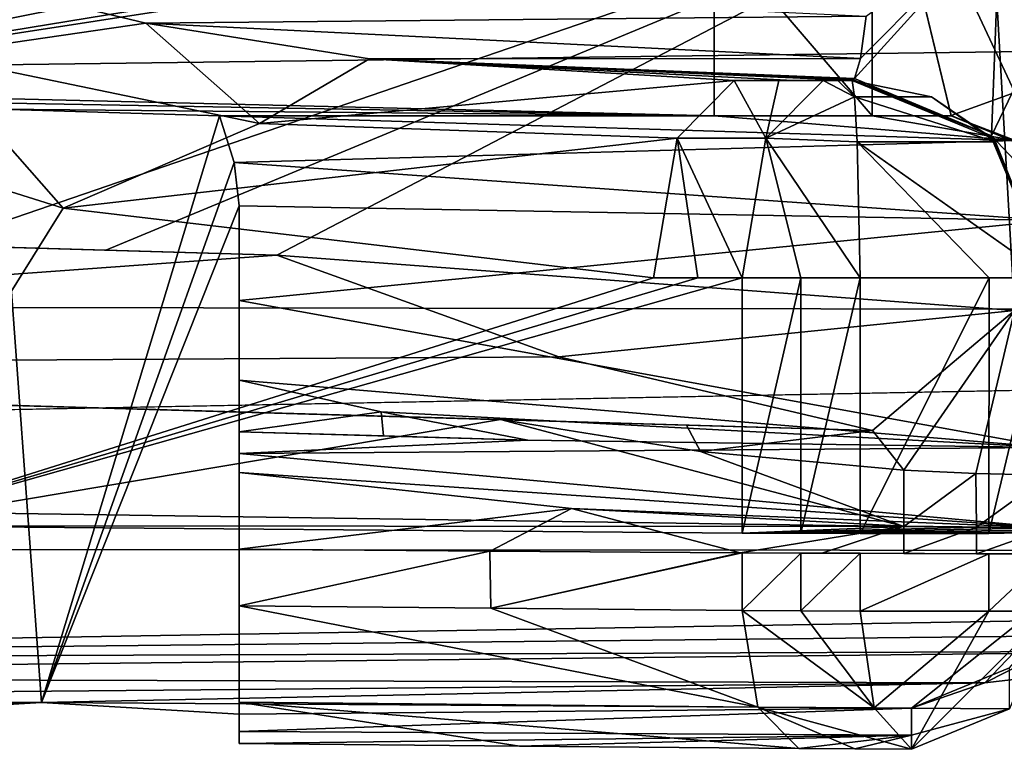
# Model space of a CAD drawing. Extents: x -65 to 446, y -88 to 1318.
# Tile 25 of 229: x 39.78 to 44.77, y -88.49 to -84.79. Entities that reach past the tile are written whole.
import ezdxf

# ---------------------------------------------------------------- set-up
doc = ezdxf.new("R2010")
doc.units = 0
doc.header["$LTSCALE"] = 65.185185
for name, color, linetype in [('1007', 7, 'CONTINUOUS'), ('1024', 7, 'CONTINUOUS'), ('1031', 7, 'CONTINUOUS'), ('1047', 7, 'CONTINUOUS'), ('1080', 7, 'CONTINUOUS'), ('1086', 7, 'CONTINUOUS'), ('1119', 7, 'CONTINUOUS'), ('1147', 7, 'CONTINUOUS'), ('1192', 7, 'CONTINUOUS'), ('1209', 7, 'CONTINUOUS'), ('1263', 7, 'CONTINUOUS'), ('1264', 7, 'CONTINUOUS'), ('1303', 7, 'CONTINUOUS'), ('1304', 7, 'CONTINUOUS'), ('1306', 7, 'CONTINUOUS'), ('1314', 7, 'CONTINUOUS'), ('1315', 7, 'CONTINUOUS'), ('1345', 7, 'CONTINUOUS'), ('1355', 7, 'CONTINUOUS'), ('1397', 7, 'CONTINUOUS'), ('1400', 7, 'CONTINUOUS'), ('1407', 7, 'CONTINUOUS'), ('1409', 7, 'CONTINUOUS'), ('1426', 7, 'CONTINUOUS'), ('1432', 7, 'CONTINUOUS'), ('1435', 7, 'CONTINUOUS'), ('1437', 7, 'CONTINUOUS'), ('1450', 7, 'CONTINUOUS'), ('1464', 7, 'CONTINUOUS'), ('1465', 7, 'CONTINUOUS'), ('1472', 7, 'CONTINUOUS'), ('1474', 7, 'CONTINUOUS'), ('1481', 7, 'CONTINUOUS'), ('1482', 7, 'CONTINUOUS'), ('1487', 7, 'CONTINUOUS'), ('1489', 7, 'CONTINUOUS'), ('800', 7, 'CONTINUOUS'), ('818', 7, 'CONTINUOUS'), ('832', 7, 'CONTINUOUS'), ('901', 7, 'CONTINUOUS'), ('913', 7, 'CONTINUOUS'), ('926', 7, 'CONTINUOUS'), ('945', 7, 'CONTINUOUS'), ('995', 7, 'CONTINUOUS')]:
    doc.layers.add(name, color=color, linetype=linetype)

msp = doc.modelspace()

# ---------------------------------------------------------------- linework, layer by layer
at = {"layer": '1007', "color": 7, "linetype": 'CONTINUOUS'}
msp.add_3dface([(44.822, -86.265, -10.1611), (45, -84.1, -7.9758), (44.6985, -84.1, -8.029), (44.822, -86.265, -10.1611)], dxfattribs=at)
at = {"layer": '1024', "color": 7, "linetype": 'CONTINUOUS'}
for points in [[(44.7042, -85.3807, -13.0928), (44.0115, -85.0915, -13.1118), (44.7476, -84.2788, -10.4159), (44.7042, -85.3807, -13.0928)], [(44.7476, -84.2788, -10.4159), (44.0115, -85.0915, -13.1118), (44.0409, -84.9896, -12.4344), (44.7476, -84.2788, -10.4159)], [(44.0694, -84.7746, -11.7825), (44.7476, -84.2788, -10.4159), (44.0409, -84.9896, -12.4344), (44.0694, -84.7746, -11.7825)], [(45, -84.7665, -9.9651), (44.7042, -85.3807, -13.0928), (44.7476, -84.2788, -10.4159), (45, -84.7665, -9.9651)], [(44.7042, -85.3807, -13.0928), (45, -84.7665, -9.9651), (45, -85.6929, -11.393), (44.7042, -85.3807, -13.0928)], [(45, -86.0893, -13.0465), (44.7042, -85.3807, -13.0928), (45, -85.6929, -11.393), (45, -86.0893, -13.0465)]]:
    msp.add_3dface(points, dxfattribs=at)
at = {"layer": '1031', "color": 7, "linetype": 'CONTINUOUS'}
for points in [[(40.4226, -84.8113, -12.5134), (39.3213, -84.9701, -12.5923), (39.3373, -84.5484, -12.1703), (40.4226, -84.8113, -12.5134)], [(40.9991, -85.3181, -13.2666), (39.3213, -84.9701, -12.5923), (40.4226, -84.8113, -12.5134), (40.9991, -85.3181, -13.2666)], [(41.5554, -84.9908, -12.8774), (40.9991, -85.3181, -13.2666), (40.4226, -84.8113, -12.5134), (41.5554, -84.9908, -12.8774)], [(40.0047, -85.748, -13.0785), (38.5261, -85.2832, -12.444), (39.3213, -84.9701, -12.5923), (40.0047, -85.748, -13.0785)], [(40.9991, -85.3181, -13.2666), (40.0047, -85.748, -13.0785), (39.3213, -84.9701, -12.5923), (40.9991, -85.3181, -13.2666)], [(43.402, -85.1, -13.4805), (40.9991, -85.3181, -13.2666), (41.5554, -84.9908, -12.8774), (43.402, -85.1, -13.4805)], [(43.1132, -85.3932, -14.1262), (40.9991, -85.3181, -13.2666), (43.402, -85.1, -13.4805), (43.1132, -85.3932, -14.1262)], [(43.1132, -85.3932, -14.1262), (40.0047, -85.748, -13.0785), (40.9991, -85.3181, -13.2666), (43.1132, -85.3932, -14.1262)], [(42.9938, -86.1, -14.3933), (40.0047, -85.748, -13.0785), (43.1132, -85.3932, -14.1262), (42.9938, -86.1, -14.3933)]]:
    msp.add_3dface(points, dxfattribs=at)
at = {"layer": '1047', "color": 7, "linetype": 'CONTINUOUS'}
for points in [[(30.8736, -86.4888, -7.1804), (42.2182, -86.8179, -11.8618), (33.1941, -86.5561, -7.1211), (30.8736, -86.4888, -7.1804)], [(42.2182, -86.8179, -11.8618), (43.1601, -86.8453, -11.7845), (33.1941, -86.5561, -7.1211), (42.2182, -86.8179, -11.8618)], [(43.1601, -86.8453, -11.7845), (44.1024, -86.8726, -11.7124), (33.1941, -86.5561, -7.1211), (43.1601, -86.8453, -11.7845)]]:
    msp.add_3dface(points, dxfattribs=at)
at = {"layer": '1080', "color": 7, "linetype": 'CONTINUOUS'}
for points in [[(43.562, -85.3929, -14.3271), (43.8518, -85.1, -13.6821), (44.0112, -85.1842, -14.1895), (43.562, -85.3929, -14.3271)], [(44.0112, -85.1842, -14.1895), (43.8518, -85.1, -13.6821), (43.9264, -85.1, -13.7154), (44.0112, -85.1842, -14.1895)], [(44, -85.1, -13.7477), (44.0112, -85.1842, -14.1895), (43.9264, -85.1, -13.7154), (44, -85.1, -13.7477)], [(44.0247, -85.412, -14.5462), (43.562, -85.3929, -14.3271), (44.0112, -85.1842, -14.1895), (44.0247, -85.412, -14.5462)], [(43.4419, -86.1, -14.5942), (43.562, -85.3929, -14.3271), (43.7393, -86.1, -14.7243), (43.4419, -86.1, -14.5942)], [(44.0392, -86.1, -14.8482), (43.562, -85.3929, -14.3271), (44.0247, -85.412, -14.5462), (44.0392, -86.1, -14.8482)], [(43.562, -85.3929, -14.3271), (44.0392, -86.1, -14.8482), (43.7393, -86.1, -14.7243), (43.562, -85.3929, -14.3271)]]:
    msp.add_3dface(points, dxfattribs=at)
at = {"layer": '1086', "color": 7, "linetype": 'CONTINUOUS'}
for points in [[(33.1941, -86.5561, -7.1211), (41.0863, -85.9848, -10.3867), (31.7791, -85.7147, -6.5662), (33.1941, -86.5561, -7.1211)], [(42.5142, -86.5005, -11.0089), (41.0863, -85.9848, -10.3867), (33.1941, -86.5561, -7.1211), (42.5142, -86.5005, -11.0089)], [(44.1024, -86.8726, -11.7124), (42.5142, -86.5005, -11.0089), (33.1941, -86.5561, -7.1211), (44.1024, -86.8726, -11.7124)]]:
    msp.add_3dface(points, dxfattribs=at)
at = {"layer": '1119', "color": 7, "linetype": 'CONTINUOUS'}
for points in [[(42.2182, -86.8179, -11.8618), (30.8736, -86.4888, -7.1804), (39.4158, -87.288, -10.6491), (42.2182, -86.8179, -11.8618)], [(44.2617, -87.3592, -12.77), (42.2182, -86.8179, -11.8618), (39.4158, -87.288, -10.6491), (44.2617, -87.3592, -12.77)], [(43.2314, -86.9801, -12.3096), (42.2182, -86.8179, -11.8618), (44.2617, -87.3592, -12.77), (43.2314, -86.9801, -12.3096)], [(44.2617, -87.0743, -12.77), (43.2314, -86.9801, -12.3096), (44.2617, -87.3592, -12.77), (44.2617, -87.0743, -12.77)]]:
    msp.add_3dface(points, dxfattribs=at)
at = {"layer": '1147', "color": 7, "linetype": 'CONTINUOUS'}
for points in [[(44.0392, -86.1, -14.8482), (44.6925, -86.1, -14.7782), (44.0392, -87.3948, -14.8482), (44.0392, -86.1, -14.8482)], [(44.0392, -87.3948, -14.8482), (44.6925, -86.1, -14.7782), (44.6916, -87.3942, -14.7788), (44.0392, -87.3948, -14.8482)], [(44.6925, -86.1, -14.7782), (45, -86.1, -14.1986), (44.6916, -87.3942, -14.7788), (44.6925, -86.1, -14.7782)], [(45, -86.1, -14.1986), (45, -87.3873, -14.1986), (44.6916, -87.3942, -14.7788), (45, -86.1, -14.1986)]]:
    msp.add_3dface(points, dxfattribs=at)
at = {"layer": '1192', "color": 7, "linetype": 'CONTINUOUS'}
for points in [[(44.2617, -87.0743, -12.77), (44.2617, -87.3592, -12.77), (44.6251, -87.0907, -12.9271), (44.2617, -87.0743, -12.77)], [(44.2617, -87.3592, -12.77), (44.6287, -87.3631, -12.9286), (44.6251, -87.0907, -12.9271), (44.2617, -87.3592, -12.77)], [(44.6287, -87.3631, -12.9286), (44.9927, -87.0987, -13.0739), (44.6251, -87.0907, -12.9271), (44.6287, -87.3631, -12.9286)], [(44.6287, -87.3631, -12.9286), (45, -87.3666, -13.0767), (44.9927, -87.0987, -13.0739), (44.6287, -87.3631, -12.9286)]]:
    msp.add_3dface(points, dxfattribs=at)
at = {"layer": '1209', "color": 7, "linetype": 'CONTINUOUS'}
for points in [[(43.1132, -85.3932, -14.1262), (43.402, -85.1, -13.4805), (43.562, -85.3929, -14.3271), (43.1132, -85.3932, -14.1262)], [(43.562, -85.3929, -14.3271), (43.402, -85.1, -13.4805), (43.6284, -85.1, -13.5818), (43.562, -85.3929, -14.3271)], [(43.8518, -85.1, -13.6821), (43.562, -85.3929, -14.3271), (43.6284, -85.1, -13.5818), (43.8518, -85.1, -13.6821)], [(43.2179, -86.1, -14.4937), (42.9938, -86.1, -14.3933), (43.1132, -85.3932, -14.1262), (43.2179, -86.1, -14.4937)], [(43.4419, -86.1, -14.5942), (43.1132, -85.3932, -14.1262), (43.562, -85.3929, -14.3271), (43.4419, -86.1, -14.5942)], [(43.4419, -86.1, -14.5942), (43.2179, -86.1, -14.4937), (43.1132, -85.3932, -14.1262), (43.4419, -86.1, -14.5942)]]:
    msp.add_3dface(points, dxfattribs=at)
at = {"layer": '1263', "color": 7, "linetype": 'CONTINUOUS'}
for points in [[(44.2617, -87.3592, -12.77), (39.4158, -87.288, -10.6491), (39.0005, -87.356, -12.6465), (44.2617, -87.3592, -12.77)], [(44.2617, -87.3592, -12.77), (39.0005, -87.356, -12.6465), (43.4419, -87.3923, -14.5942), (44.2617, -87.3592, -12.77)], [(44.2617, -87.3592, -12.77), (43.4419, -87.3923, -14.5942), (44.6287, -87.3631, -12.9286), (44.2617, -87.3592, -12.77)], [(43.4419, -87.3923, -14.5942), (45, -87.3666, -13.0767), (44.6287, -87.3631, -12.9286), (43.4419, -87.3923, -14.5942)], [(43.4419, -87.3923, -14.5942), (45, -87.3782, -13.6376), (45, -87.3666, -13.0767), (43.4419, -87.3923, -14.5942)], [(43.4419, -87.3923, -14.5942), (45, -87.3873, -14.1986), (45, -87.3782, -13.6376), (43.4419, -87.3923, -14.5942)], [(45, -87.3873, -14.1986), (43.4419, -87.3923, -14.5942), (43.7393, -87.3936, -14.7242), (45, -87.3873, -14.1986)], [(44.6916, -87.3942, -14.7788), (45, -87.3873, -14.1986), (43.7393, -87.3936, -14.7242), (44.6916, -87.3942, -14.7788)], [(44.0392, -87.3948, -14.8482), (44.6916, -87.3942, -14.7788), (43.7393, -87.3936, -14.7242), (44.0392, -87.3948, -14.8482)]]:
    msp.add_3dface(points, dxfattribs=at)
at = {"layer": '1264', "color": 7, "linetype": 'CONTINUOUS'}
for points in [[(44.4011, -85.1839, -13.9303), (44, -85.1, -13.7477), (44.7051, -85.3908, -13.375), (44.4011, -85.1839, -13.9303)], [(44.7051, -85.3908, -13.375), (44, -85.1, -13.7477), (44, -85.1, -13.5614), (44.7051, -85.3908, -13.375)], [(44, -85.1, -13.375), (44.7051, -85.3908, -13.375), (44, -85.1, -13.5614), (44, -85.1, -13.375)], [(44.7247, -85.411, -14.076), (44.4011, -85.1839, -13.9303), (44.7051, -85.3908, -13.375), (44.7247, -85.411, -14.076)], [(45, -86.1, -13.375), (44.7247, -85.411, -14.076), (44.7051, -85.3908, -13.375), (45, -86.1, -13.375)], [(45, -86.1, -14.1986), (44.7247, -85.411, -14.076), (45, -86.1, -13.375), (45, -86.1, -14.1986)]]:
    msp.add_3dface(points, dxfattribs=at)
at = {"layer": '1303', "color": 7, "linetype": 'CONTINUOUS'}
for points in [[(40.8953, -86.6186, -10.1953), (41.6138, -86.7786, -10.5063), (40.8953, -86.8796, -10.1953), (40.8953, -86.6186, -10.1953)], [(40.8953, -86.8796, -10.1953), (41.6138, -86.7786, -10.5063), (41.6267, -86.9008, -10.5119), (40.8953, -86.8796, -10.1953)], [(41.6138, -86.7786, -10.5063), (42.357, -86.922, -10.8307), (41.6267, -86.9008, -10.5119), (41.6138, -86.7786, -10.5063)]]:
    msp.add_3dface(points, dxfattribs=at)
at = {"layer": '1304', "color": 7, "linetype": 'CONTINUOUS'}
for points in [[(44.1, -85.2794, -8.5466), (44.1, -84.3439, -7.8858), (44.1, -83.3, -1.5), (44.1, -85.2794, -8.5466)], [(44.1, -83.6194, 5.6881), (44.1, -85.2794, -8.5466), (44.1, -83.3, -1.5), (44.1, -83.6194, 5.6881)]]:
    msp.add_3dface(points, dxfattribs=at)
at = {"layer": '1306', "color": 7, "linetype": 'CONTINUOUS'}
msp.add_3dface([(44.8535, -85.4245, -8.521), (44.5, -85.2784, -8.5296), (44.8226, -85.162, -6.7771), (44.8535, -85.4245, -8.521)], dxfattribs=at)
at = {"layer": '1314', "color": 7, "linetype": 'CONTINUOUS'}
for points in [[(-4.7025, -83.9318, 3.8174), (43.3, -83.6194, 5.6881), (32.8954, -85.028, -5.1043), (-4.7025, -83.9318, 3.8174)], [(43.3, -83.6194, 5.6881), (43.3, -85.2794, -8.5466), (32.8954, -85.028, -5.1043), (43.3, -83.6194, 5.6881)], [(43.3, -85.2794, -8.5466), (33.8953, -85.1108, -6.1043), (32.8954, -85.028, -5.1043), (43.3, -85.2794, -8.5466)], [(33.8953, -85.1108, -6.1043), (43.3, -85.2794, -8.5466), (39.6735, -85.2462, -8.0072), (33.8953, -85.1108, -6.1043)], [(39.6735, -85.2462, -8.0072), (43.3, -85.2794, -8.5466), (40.7955, -85.2794, -8.5466), (39.6735, -85.2462, -8.0072)]]:
    msp.add_3dface(points, dxfattribs=at)
at = {"layer": '1315', "color": 7, "linetype": 'CONTINUOUS'}
for points in [[(43.7393, -87.4936, -14.7243), (43.4419, -87.7837, -14.5942), (43.4419, -87.4922, -14.5942), (43.7393, -87.4936, -14.7243)], [(43.7393, -87.7856, -14.7243), (43.4419, -87.7837, -14.5942), (43.7393, -87.4936, -14.7243), (43.7393, -87.7856, -14.7243)], [(44.0392, -87.4948, -14.8482), (43.7393, -87.7856, -14.7243), (43.7393, -87.4936, -14.7243), (44.0392, -87.4948, -14.8482)], [(44.0392, -87.7874, -14.8482), (43.7393, -87.7856, -14.7243), (44.0392, -87.4948, -14.8482), (44.0392, -87.7874, -14.8482)]]:
    msp.add_3dface(points, dxfattribs=at)
at = {"layer": '1345', "color": 7, "linetype": 'CONTINUOUS'}
for points in [[(40.8953, -87.4746, -13.4657), (40.8953, -87.4746, -11.2847), (42.1661, -87.4846, -11.8389), (40.8953, -87.4746, -13.4657)], [(40.8953, -87.4746, -13.4657), (42.1661, -87.4846, -11.8389), (42.1651, -87.4846, -14.0245), (40.8953, -87.4746, -13.4657)], [(42.1661, -87.4846, -11.8389), (43.4319, -87.4921, -12.3988), (42.1651, -87.4846, -14.0245), (42.1661, -87.4846, -11.8389)], [(42.1651, -87.4846, -14.0245), (43.4319, -87.4921, -12.3988), (43.4319, -87.4921, -14.5897), (42.1651, -87.4846, -14.0245)]]:
    msp.add_3dface(points, dxfattribs=at)
at = {"layer": '1355', "color": 7, "linetype": 'CONTINUOUS'}
for points in [[(43.5214, -88.2745, -14.4097), (43.4419, -87.7837, -14.5942), (44.1115, -88.2778, -14.6611), (43.5214, -88.2745, -14.4097)], [(43.4419, -87.7837, -14.5942), (43.7393, -87.7856, -14.7243), (44.1115, -88.2778, -14.6611), (43.4419, -87.7837, -14.5942)], [(43.7393, -87.7856, -14.7243), (44.0392, -87.7874, -14.8482), (44.1115, -88.2778, -14.6611), (43.7393, -87.7856, -14.7243)], [(44.3, -88.4873, -14.1888), (44.0132, -88.4856, -14.0696), (43.5214, -88.2745, -14.4097), (44.3, -88.4873, -14.1888)], [(44.3, -88.4873, -14.1888), (43.5214, -88.2745, -14.4097), (44.1115, -88.2778, -14.6611), (44.3, -88.4873, -14.1888)], [(44.0132, -88.4856, -14.0696), (43.7289, -88.4836, -13.9446), (43.5214, -88.2745, -14.4097), (44.0132, -88.4856, -14.0696)]]:
    msp.add_3dface(points, dxfattribs=at)
at = {"layer": '1397', "color": 7, "linetype": 'CONTINUOUS'}
for points in [[(43.8459, -87.494, -12.5835), (43.4419, -87.4922, -14.5942), (43.4319, -87.4921, -14.5897), (43.8459, -87.494, -12.5835)], [(43.4319, -87.4921, -12.3988), (43.8459, -87.494, -12.5835), (43.4319, -87.4921, -14.5897), (43.4319, -87.4921, -12.3988)], [(43.7393, -87.4936, -14.7243), (43.4419, -87.4922, -14.5942), (43.8459, -87.494, -12.5835), (43.7393, -87.4936, -14.7243)], [(44.0392, -87.4948, -14.8482), (43.7393, -87.4936, -14.7243), (43.8459, -87.494, -12.5835), (44.0392, -87.4948, -14.8482)], [(44.2617, -87.4955, -12.77), (44.0392, -87.4948, -14.8482), (43.8459, -87.494, -12.5835), (44.2617, -87.4955, -12.77)], [(44.6916, -87.4968, -14.7788), (44.0392, -87.4948, -14.8482), (44.6287, -87.4967, -12.9286), (44.6916, -87.4968, -14.7788)], [(44.0392, -87.4948, -14.8482), (44.2617, -87.4955, -12.77), (44.6287, -87.4967, -12.9286), (44.0392, -87.4948, -14.8482)], [(45, -87.4975, -13.0767), (44.6916, -87.4968, -14.7788), (44.6287, -87.4967, -12.9286), (45, -87.4975, -13.0767)], [(45, -87.4975, -14.1986), (44.6916, -87.4968, -14.7788), (45, -87.4975, -13.0767), (45, -87.4975, -14.1986)]]:
    msp.add_3dface(points, dxfattribs=at)
at = {"layer": '1400', "color": 7, "linetype": 'CONTINUOUS'}
for points in [[(44.8535, -85.4245, -8.521), (44.5, -85.2794, -8.5466), (44.5, -85.2784, -8.5296), (44.8535, -85.4245, -8.521)], [(44.824, -85.4051, -8.658), (44.5, -85.2794, -8.5466), (44.8535, -85.4245, -8.521), (44.824, -85.4051, -8.658)]]:
    msp.add_3dface(points, dxfattribs=at)
at = {"layer": '1407', "color": 7, "linetype": 'CONTINUOUS'}
for points in [[(44.0392, -87.7874, -14.8482), (44.0392, -87.4948, -14.8482), (44.6916, -87.4968, -14.7788), (44.0392, -87.7874, -14.8482)], [(44.0392, -87.7874, -14.8482), (44.6916, -87.4968, -14.7788), (44.6921, -87.7874, -14.7785), (44.0392, -87.7874, -14.8482)], [(44.6916, -87.4968, -14.7788), (45, -87.4975, -14.1986), (44.6921, -87.7874, -14.7785), (44.6916, -87.4968, -14.7788)], [(44.6921, -87.7874, -14.7785), (45, -87.4975, -14.1986), (45, -87.7874, -14.1986), (44.6921, -87.7874, -14.7785)]]:
    msp.add_3dface(points, dxfattribs=at)
at = {"layer": '1409', "color": 7, "linetype": 'CONTINUOUS'}
for points in [[(-42.5, -84.5722, 15.5903), (-42.5, -86.1033, 8.751), (61.8378, -84.7304, 14.9571), (-42.5, -84.5722, 15.5903)], [(61.8378, -84.7304, 14.9571), (-42.5, -86.1033, 8.751), (64.4766, -86.2943, 7.7531), (61.8378, -84.7304, 14.9571)], [(-42.5, -86.1033, 8.751), (3.8801, -87.4541, 0.3934), (64.4766, -86.2943, 7.7531), (-42.5, -86.1033, 8.751)], [(3.8801, -87.4541, 0.3934), (65.3, -87.493, 0.0872), (64.4766, -86.2943, 7.7531), (3.8801, -87.4541, 0.3934)], [(32.8953, -88.039, -5.1043), (65.3, -87.493, 0.0872), (3.8801, -87.4541, 0.3934), (32.8953, -88.039, -5.1043)], [(49.5, -87.8664, -3.2307), (65.3, -87.493, 0.0872), (32.8953, -88.039, -5.1043), (49.5, -87.8664, -3.2307)], [(49.5, -87.8664, -3.2307), (32.8953, -88.039, -5.1043), (46.0664, -87.9894, -4.5337), (49.5, -87.8664, -3.2307)], [(32.8953, -88.039, -5.1043), (33.8953, -88.1199, -6.1043), (46.0664, -87.9894, -4.5337), (32.8953, -88.039, -5.1043)], [(46.0664, -87.9894, -4.5337), (33.8953, -88.1199, -6.1043), (44.6712, -88.1512, -6.5202), (46.0664, -87.9894, -4.5337)], [(33.8953, -88.1199, -6.1043), (33.8953, -88.2466, -7.9191), (44.6712, -88.1512, -6.5202), (33.8953, -88.1199, -6.1043)], [(44.6712, -88.1512, -6.5202), (33.8953, -88.2466, -7.9191), (39.8954, -88.2506, -7.9823), (44.6712, -88.1512, -6.5202)], [(44.3, -88.2794, -8.4591), (44.6712, -88.1512, -6.5202), (39.8954, -88.2506, -7.9823), (44.3, -88.2794, -8.4591)], [(33.8953, -88.2466, -7.9191), (33.8953, -88.3478, -9.7355), (39.8954, -88.2506, -7.9823), (33.8953, -88.2466, -7.9191)], [(39.8954, -88.2506, -7.9823), (33.8953, -88.3478, -9.7355), (38.8953, -88.309, -8.9823), (39.8954, -88.2506, -7.9823)], [(40.8953, -88.309, -8.9823), (44.3, -88.2794, -8.4591), (39.8954, -88.2506, -7.9823), (40.8953, -88.309, -8.9823)], [(44.3, -88.4152, -11.3228), (44.3, -88.2794, -8.4591), (40.8953, -88.3965, -10.8326), (44.3, -88.4152, -11.3228)], [(40.8953, -88.3965, -10.8326), (44.3, -88.2794, -8.4591), (40.8953, -88.309, -8.9823), (40.8953, -88.3965, -10.8326)], [(40.8953, -88.4574, -12.684), (44.3, -88.4152, -11.3228), (40.8953, -88.3965, -10.8326), (40.8953, -88.4574, -12.684)], [(42.3152, -88.472, -13.3108), (44.3, -88.4152, -11.3228), (40.8953, -88.4574, -12.684), (42.3152, -88.472, -13.3108)], [(43.7289, -88.4836, -13.9446), (44.3, -88.4152, -11.3228), (42.3152, -88.472, -13.3108), (43.7289, -88.4836, -13.9446)], [(44.0132, -88.4856, -14.0696), (44.3, -88.4152, -11.3228), (43.7289, -88.4836, -13.9446), (44.0132, -88.4856, -14.0696)], [(44.3, -88.4873, -14.1888), (44.3, -88.4152, -11.3228), (44.0132, -88.4856, -14.0696), (44.3, -88.4873, -14.1888)]]:
    msp.add_3dface(points, dxfattribs=at)
at = {"layer": '1426', "color": 7, "linetype": 'CONTINUOUS'}
for points in [[(41.6262, -86.9008, -10.7793), (40.8953, -86.8796, -10.7293), (41.6267, -86.9008, -10.5119), (41.6262, -86.9008, -10.7793)], [(40.8953, -86.8796, -10.7293), (40.8953, -86.8796, -10.1953), (41.6267, -86.9008, -10.5119), (40.8953, -86.8796, -10.7293)], [(42.357, -86.922, -10.8307), (41.6262, -86.9008, -10.7793), (41.6267, -86.9008, -10.5119), (42.357, -86.922, -10.8307)]]:
    msp.add_3dface(points, dxfattribs=at)
at = {"layer": '1432', "color": 7, "linetype": 'CONTINUOUS'}
for points in [[(43.3, -85.2794, -8.5466), (43.3, -84.3439, -7.8858), (44.1, -85.2794, -8.5466), (43.3, -85.2794, -8.5466)], [(44.1, -85.2794, -8.5466), (43.3, -84.3439, -7.8858), (44.1, -84.3439, -7.8858), (44.1, -85.2794, -8.5466)], [(40.7955, -85.2794, -8.5466), (43.3, -85.2794, -8.5466), (44.824, -85.4051, -8.658), (40.7955, -85.2794, -8.5466)], [(40.7955, -85.2794, -8.5466), (44.824, -85.4051, -8.658), (40.8707, -85.5156, -8.7611), (40.7955, -85.2794, -8.5466)], [(44.824, -85.4051, -8.658), (43.3, -85.2794, -8.5466), (44.1, -85.2794, -8.5466), (44.824, -85.4051, -8.658)], [(44.5, -85.2794, -8.5466), (44.824, -85.4051, -8.658), (44.1, -85.2794, -8.5466), (44.5, -85.2794, -8.5466)], [(44.824, -85.4051, -8.658), (45, -85.8097, -9.0633), (40.8707, -85.5156, -8.7611), (44.824, -85.4051, -8.658)], [(45, -85.8097, -9.0633), (40.8953, -85.7348, -8.9823), (40.8707, -85.5156, -8.7611), (45, -85.8097, -9.0633)], [(40.8953, -86.2148, -9.5611), (40.8953, -85.7348, -8.9823), (45, -85.8097, -9.0633), (40.8953, -86.2148, -9.5611)], [(45, -86.9598, -10.9257), (40.8953, -86.2148, -9.5611), (45, -85.8097, -9.0633), (45, -86.9598, -10.9257)], [(40.8953, -86.6186, -10.1953), (40.8953, -86.2148, -9.5611), (45, -86.9598, -10.9257), (40.8953, -86.6186, -10.1953)], [(41.6138, -86.7786, -10.5063), (40.8953, -86.6186, -10.1953), (45, -86.9598, -10.9257), (41.6138, -86.7786, -10.5063)], [(42.357, -86.922, -10.8307), (41.6138, -86.7786, -10.5063), (45, -86.9598, -10.9257), (42.357, -86.922, -10.8307)], [(41.6262, -86.9008, -10.7793), (42.357, -86.922, -10.8307), (40.8953, -86.8796, -10.7293), (41.6262, -86.9008, -10.7793)], [(40.8953, -86.8796, -10.7293), (42.357, -86.922, -10.8307), (40.8953, -86.9897, -11.0044), (40.8953, -86.8796, -10.7293)], [(40.8953, -86.9897, -11.0044), (42.357, -86.922, -10.8307), (45, -86.9598, -10.9257), (40.8953, -86.9897, -11.0044)], [(45, -87.3653, -13.0767), (40.8953, -86.9897, -11.0044), (45, -86.9598, -10.9257), (45, -87.3653, -13.0767)], [(40.8953, -87.086, -11.2847), (40.8953, -86.9897, -11.0044), (45, -87.3653, -13.0767), (40.8953, -87.086, -11.2847)], [(42.578, -87.2684, -12.0203), (40.8953, -87.086, -11.2847), (45, -87.3653, -13.0767), (42.578, -87.2684, -12.0203)], [(44.2617, -87.3566, -12.77), (42.578, -87.2684, -12.0203), (45, -87.3653, -13.0767), (44.2617, -87.3566, -12.77)], [(44.6287, -87.3631, -12.9286), (44.2617, -87.3566, -12.77), (45, -87.3653, -13.0767), (44.6287, -87.3631, -12.9286)]]:
    msp.add_3dface(points, dxfattribs=at)
at = {"layer": '1435', "color": 7, "linetype": 'CONTINUOUS'}
for points in [[(44.3, -88.2794, -8.4591), (44.7951, -88.2821, -14.1916), (44.7951, -88.0746, -8.4711), (44.3, -88.2794, -8.4591)], [(44.3, -88.2794, -8.4591), (44.3, -88.4152, -11.3228), (44.7951, -88.2821, -14.1916), (44.3, -88.2794, -8.4591)], [(44.3, -88.4152, -11.3228), (44.3, -88.4873, -14.1888), (44.7951, -88.2821, -14.1916), (44.3, -88.4152, -11.3228)]]:
    msp.add_3dface(points, dxfattribs=at)
at = {"layer": '1437', "color": 7, "linetype": 'CONTINUOUS'}
for points in [[(45.3433, -87.4484, -6.7761), (46.324, -87.3116, -5.3121), (44.6712, -88.1512, -6.5202), (45.3433, -87.4484, -6.7761)], [(46.324, -87.3116, -5.3121), (46.0664, -87.9894, -4.5337), (44.6712, -88.1512, -6.5202), (46.324, -87.3116, -5.3121)], [(45.3433, -87.4484, -6.7761), (44.6712, -88.1512, -6.5202), (44.3, -88.2794, -8.4591), (45.3433, -87.4484, -6.7761)], [(45.3433, -87.4484, -6.7761), (44.3, -88.2794, -8.4591), (44.7951, -88.0746, -8.4711), (45.3433, -87.4484, -6.7761)]]:
    msp.add_3dface(points, dxfattribs=at)
at = {"layer": '1450', "color": 7, "linetype": 'CONTINUOUS'}
msp.add_3dface([(43.3, -85.2794, -8.5466), (43.3, -83.6194, 5.6881), (43.3, -84.3439, -7.8858), (43.3, -85.2794, -8.5466)], dxfattribs=at)
at = {"layer": '1464', "color": 7, "linetype": 'CONTINUOUS'}
for points in [[(40.8953, -87.086, -11.2847), (42.578, -87.2684, -12.0203), (40.8953, -87.4746, -11.2847), (40.8953, -87.086, -11.2847)], [(40.8953, -87.4746, -11.2847), (42.578, -87.2684, -12.0203), (42.1661, -87.4846, -11.8389), (40.8953, -87.4746, -11.2847)], [(42.1661, -87.4846, -11.8389), (42.578, -87.2684, -12.0203), (43.4319, -87.4921, -12.3988), (42.1661, -87.4846, -11.8389)], [(42.578, -87.2684, -12.0203), (44.2617, -87.3566, -12.77), (43.4319, -87.4921, -12.3988), (42.578, -87.2684, -12.0203)], [(43.4319, -87.4921, -12.3988), (44.2617, -87.3566, -12.77), (43.8459, -87.494, -12.5835), (43.4319, -87.4921, -12.3988)], [(44.2617, -87.3566, -12.77), (44.2617, -87.4955, -12.77), (43.8459, -87.494, -12.5835), (44.2617, -87.3566, -12.77)]]:
    msp.add_3dface(points, dxfattribs=at)
at = {"layer": '1465', "color": 7, "linetype": 'CONTINUOUS'}
for points in [[(39.8954, -88.2506, -7.9823), (38.8953, -88.309, -8.9823), (39.6735, -85.2462, -8.0072), (39.8954, -88.2506, -7.9823)], [(39.8954, -88.2506, -7.9823), (39.6735, -85.2462, -8.0072), (40.7955, -85.2794, -8.5466), (39.8954, -88.2506, -7.9823)], [(39.8954, -88.2506, -7.9823), (40.7955, -85.2794, -8.5466), (40.8707, -85.5156, -8.7611), (39.8954, -88.2506, -7.9823)], [(40.8953, -85.7348, -8.9823), (39.8954, -88.2506, -7.9823), (40.8707, -85.5156, -8.7611), (40.8953, -85.7348, -8.9823)], [(40.8953, -88.309, -8.9823), (39.8954, -88.2506, -7.9823), (40.8953, -85.7348, -8.9823), (40.8953, -88.309, -8.9823)]]:
    msp.add_3dface(points, dxfattribs=at)
at = {"layer": '1472', "color": 7, "linetype": 'CONTINUOUS'}
for points in [[(40.8953, -87.7607, -13.4657), (40.8953, -87.4746, -13.4657), (42.1651, -87.4846, -14.0245), (40.8953, -87.7607, -13.4657)], [(42.1701, -87.7734, -14.0267), (40.8953, -87.7607, -13.4657), (42.1651, -87.4846, -14.0245), (42.1701, -87.7734, -14.0267)], [(42.1701, -87.7734, -14.0267), (42.1651, -87.4846, -14.0245), (43.4319, -87.4921, -14.5897), (42.1701, -87.7734, -14.0267)], [(43.4419, -87.4922, -14.5942), (42.1701, -87.7734, -14.0267), (43.4319, -87.4921, -14.5897), (43.4419, -87.4922, -14.5942)], [(43.4419, -87.7837, -14.5942), (42.1701, -87.7734, -14.0267), (43.4419, -87.4922, -14.5942), (43.4419, -87.7837, -14.5942)]]:
    msp.add_3dface(points, dxfattribs=at)
at = {"layer": '1474', "color": 7, "linetype": 'CONTINUOUS'}
for points in [[(40.8953, -88.2494, -13.2478), (40.8953, -87.7607, -13.4657), (43.5214, -88.2745, -14.4097), (40.8953, -88.2494, -13.2478)], [(43.5214, -88.2745, -14.4097), (40.8953, -87.7607, -13.4657), (42.1701, -87.7734, -14.0267), (43.5214, -88.2745, -14.4097)], [(43.4419, -87.7837, -14.5942), (43.5214, -88.2745, -14.4097), (42.1701, -87.7734, -14.0267), (43.4419, -87.7837, -14.5942)], [(43.7289, -88.4836, -13.9446), (42.3152, -88.472, -13.3108), (40.8953, -88.2494, -13.2478), (43.7289, -88.4836, -13.9446)], [(43.7289, -88.4836, -13.9446), (40.8953, -88.2494, -13.2478), (43.5214, -88.2745, -14.4097), (43.7289, -88.4836, -13.9446)], [(42.3152, -88.472, -13.3108), (40.8953, -88.4574, -12.684), (40.8953, -88.2494, -13.2478), (42.3152, -88.472, -13.3108)]]:
    msp.add_3dface(points, dxfattribs=at)
at = {"layer": '1481', "color": 7, "linetype": 'CONTINUOUS'}
for points in [[(40.8953, -88.309, -8.9823), (40.8953, -85.7348, -8.9823), (40.8953, -86.2148, -9.5611), (40.8953, -88.309, -8.9823)], [(40.8953, -88.309, -8.9823), (40.8953, -86.2148, -9.5611), (40.8953, -86.6186, -10.1953), (40.8953, -88.309, -8.9823)], [(40.8953, -88.309, -8.9823), (40.8953, -86.6186, -10.1953), (40.8953, -86.8796, -10.1953), (40.8953, -88.309, -8.9823)], [(40.8953, -88.3965, -10.8326), (40.8953, -88.309, -8.9823), (40.8953, -86.8796, -10.7293), (40.8953, -88.3965, -10.8326)], [(40.8953, -88.3965, -10.8326), (40.8953, -86.8796, -10.7293), (40.8953, -86.9897, -11.0044), (40.8953, -88.3965, -10.8326)], [(40.8953, -86.8796, -10.7293), (40.8953, -88.309, -8.9823), (40.8953, -86.8796, -10.1953), (40.8953, -86.8796, -10.7293)], [(40.8953, -88.3965, -10.8326), (40.8953, -86.9897, -11.0044), (40.8953, -87.086, -11.2847), (40.8953, -88.3965, -10.8326)], [(40.8953, -88.3965, -10.8326), (40.8953, -87.086, -11.2847), (40.8953, -87.4746, -11.2847), (40.8953, -88.3965, -10.8326)], [(40.8953, -88.4574, -12.684), (40.8953, -88.3965, -10.8326), (40.8953, -87.4746, -11.2847), (40.8953, -88.4574, -12.684)], [(40.8953, -88.2494, -13.2478), (40.8953, -88.4574, -12.684), (40.8953, -87.4746, -13.4657), (40.8953, -88.2494, -13.2478)], [(40.8953, -87.4746, -13.4657), (40.8953, -88.4574, -12.684), (40.8953, -87.4746, -11.2847), (40.8953, -87.4746, -13.4657)], [(40.8953, -87.7607, -13.4657), (40.8953, -88.2494, -13.2478), (40.8953, -87.4746, -13.4657), (40.8953, -87.7607, -13.4657)]]:
    msp.add_3dface(points, dxfattribs=at)
at = {"layer": '1482', "color": 7, "linetype": 'CONTINUOUS'}
for points in [[(44.1115, -88.2778, -14.6611), (44.0392, -87.7874, -14.8482), (44.6921, -87.7874, -14.7785), (44.1115, -88.2778, -14.6611)], [(44.3, -88.4873, -14.1888), (44.1115, -88.2778, -14.6611), (44.6921, -87.7874, -14.7785), (44.3, -88.4873, -14.1888)], [(44.3, -88.4873, -14.1888), (44.6921, -87.7874, -14.7785), (45, -87.7874, -14.1986), (44.3, -88.4873, -14.1888)], [(44.3, -88.4873, -14.1888), (45, -87.7874, -14.1986), (44.7951, -88.2821, -14.1916), (44.3, -88.4873, -14.1888)]]:
    msp.add_3dface(points, dxfattribs=at)
at = {"layer": '1487', "color": 7, "linetype": 'CONTINUOUS'}
for points in [[(44.2617, -87.3566, -12.77), (44.6287, -87.3631, -12.9286), (44.2617, -87.4955, -12.77), (44.2617, -87.3566, -12.77)], [(44.2617, -87.4955, -12.77), (44.6287, -87.3631, -12.9286), (44.6287, -87.4967, -12.9286), (44.2617, -87.4955, -12.77)], [(44.6287, -87.3631, -12.9286), (45, -87.3653, -13.0767), (44.6287, -87.4967, -12.9286), (44.6287, -87.3631, -12.9286)], [(45, -87.3653, -13.0767), (45, -87.4975, -13.0767), (44.6287, -87.4967, -12.9286), (45, -87.3653, -13.0767)]]:
    msp.add_3dface(points, dxfattribs=at)
at = {"layer": '1489', "color": 7, "linetype": 'CONTINUOUS'}
for points in [[(44.5, -85.2794, -8.5466), (44.1, -85.2794, -8.5466), (44.1, -83.6194, 5.6881), (44.5, -85.2794, -8.5466)], [(44.5, -85.2784, -8.5296), (44.5, -85.2794, -8.5466), (44.1, -83.6194, 5.6881), (44.5, -85.2784, -8.5296)], [(44.8226, -85.162, -6.7771), (44.5, -85.2784, -8.5296), (44.1, -83.6194, 5.6881), (44.8226, -85.162, -6.7771)], [(49.5, -84.8833, -3.5494), (45.9678, -85.0194, -5.0051), (44.1, -83.6194, 5.6881), (49.5, -84.8833, -3.5494)], [(55.9, -83.7065, 5.1836), (49.5, -84.8833, -3.5494), (44.1, -83.6194, 5.6881), (55.9, -83.7065, 5.1836)], [(45.9678, -85.0194, -5.0051), (44.8226, -85.162, -6.7771), (44.1, -83.6194, 5.6881), (45.9678, -85.0194, -5.0051)]]:
    msp.add_3dface(points, dxfattribs=at)
at = {"layer": '800', "color": 7, "linetype": 'CONTINUOUS'}
for points in [[(40.0047, -85.748, -13.0785), (39.0005, -87.356, -12.6465), (38.5261, -85.2832, -12.444), (40.0047, -85.748, -13.0785)], [(42.9938, -86.1, -14.3933), (39.0005, -87.356, -12.6465), (40.0047, -85.748, -13.0785), (42.9938, -86.1, -14.3933)], [(43.4419, -87.3923, -14.5942), (39.0005, -87.356, -12.6465), (43.4419, -86.1, -14.5942), (43.4419, -87.3923, -14.5942)], [(43.4419, -86.1, -14.5942), (39.0005, -87.356, -12.6465), (43.2179, -86.1, -14.4937), (43.4419, -86.1, -14.5942)], [(43.2179, -86.1, -14.4937), (39.0005, -87.356, -12.6465), (42.9938, -86.1, -14.3933), (43.2179, -86.1, -14.4937)]]:
    msp.add_3dface(points, dxfattribs=at)
at = {"layer": '818', "color": 7, "linetype": 'CONTINUOUS'}
for points in [[(44.0112, -85.1842, -14.1895), (44, -85.1, -13.7477), (44.4011, -85.1839, -13.9303), (44.0112, -85.1842, -14.1895)], [(44.7247, -85.411, -14.076), (44.0112, -85.1842, -14.1895), (44.4011, -85.1839, -13.9303), (44.7247, -85.411, -14.076)], [(44.0247, -85.412, -14.5462), (44.0112, -85.1842, -14.1895), (44.7247, -85.411, -14.076), (44.0247, -85.412, -14.5462)], [(45, -86.1, -14.1986), (44.0247, -85.412, -14.5462), (44.7247, -85.411, -14.076), (45, -86.1, -14.1986)], [(44.0392, -86.1, -14.8482), (44.0247, -85.412, -14.5462), (44.6925, -86.1, -14.7782), (44.0392, -86.1, -14.8482)], [(44.6925, -86.1, -14.7782), (44.0247, -85.412, -14.5462), (45, -86.1, -14.1986), (44.6925, -86.1, -14.7782)]]:
    msp.add_3dface(points, dxfattribs=at)
at = {"layer": '832', "color": 7, "linetype": 'CONTINUOUS'}
for points in [[(43.6284, -85.1, -13.5818), (43.402, -85.1, -13.4805), (43.701, -85.1, -13.4277), (43.6284, -85.1, -13.5818)], [(43.8518, -85.1, -13.6821), (43.6284, -85.1, -13.5818), (44, -85.1, -13.7477), (43.8518, -85.1, -13.6821)], [(44, -85.1, -13.7477), (43.6284, -85.1, -13.5818), (43.701, -85.1, -13.4277), (44, -85.1, -13.7477)], [(44, -85.1, -13.5614), (44, -85.1, -13.7477), (43.701, -85.1, -13.4277), (44, -85.1, -13.5614)], [(44, -85.1, -13.375), (44, -85.1, -13.5614), (43.701, -85.1, -13.4277), (44, -85.1, -13.375)], [(43.8518, -85.1, -13.6821), (44, -85.1, -13.7477), (43.9264, -85.1, -13.7154), (43.8518, -85.1, -13.6821)]]:
    msp.add_3dface(points, dxfattribs=at)
at = {"layer": '901', "color": 7, "linetype": 'CONTINUOUS'}
for points in [[(36.5356, -84.0535, -9.4416), (37.8878, -85.1507, -10.0036), (42.5, -84.1, -8.4166), (36.5356, -84.0535, -9.4416)], [(37.8878, -85.1507, -10.0036), (39.3532, -85.9345, -10.6225), (44.6985, -84.1, -8.029), (37.8878, -85.1507, -10.0036)], [(37.8878, -85.1507, -10.0036), (44.6985, -84.1, -8.029), (44.3, -84.1, -8.0992), (37.8878, -85.1507, -10.0036)], [(42.5, -84.1, -8.4166), (37.8878, -85.1507, -10.0036), (43.2, -84.1, -8.2932), (42.5, -84.1, -8.4166)], [(43.2, -84.1, -8.2932), (37.8878, -85.1507, -10.0036), (44.3, -84.1, -8.0992), (43.2, -84.1, -8.2932)], [(44.6985, -84.1, -8.029), (39.3532, -85.9345, -10.6225), (40.2198, -85.9596, -10.5045), (44.6985, -84.1, -8.029)], [(41.0863, -85.9848, -10.3867), (44.6985, -84.1, -8.029), (40.2198, -85.9596, -10.5045), (41.0863, -85.9848, -10.3867)], [(44.822, -86.265, -10.1611), (44.6985, -84.1, -8.029), (41.0863, -85.9848, -10.3867), (44.822, -86.265, -10.1611)], [(42.5142, -86.5005, -11.0089), (44.822, -86.265, -10.1611), (41.0863, -85.9848, -10.3867), (42.5142, -86.5005, -11.0089)], [(44.1024, -86.8726, -11.7124), (44.822, -86.265, -10.1611), (42.5142, -86.5005, -11.0089), (44.1024, -86.8726, -11.7124)], [(44.2617, -87.0743, -12.77), (44.822, -86.265, -10.1611), (44.1024, -86.8726, -11.7124), (44.2617, -87.0743, -12.77)], [(44.2617, -87.0743, -12.77), (44.6251, -87.0907, -12.9271), (44.822, -86.265, -10.1611), (44.2617, -87.0743, -12.77)], [(44.6251, -87.0907, -12.9271), (44.9927, -87.0987, -13.0739), (44.822, -86.265, -10.1611), (44.6251, -87.0907, -12.9271)], [(42.2182, -86.8179, -11.8618), (43.2314, -86.9801, -12.3096), (43.1601, -86.8453, -11.7845), (42.2182, -86.8179, -11.8618)], [(43.1601, -86.8453, -11.7845), (43.2314, -86.9801, -12.3096), (44.1024, -86.8726, -11.7124), (43.1601, -86.8453, -11.7845)], [(43.2314, -86.9801, -12.3096), (44.2617, -87.0743, -12.77), (44.1024, -86.8726, -11.7124), (43.2314, -86.9801, -12.3096)]]:
    msp.add_3dface(points, dxfattribs=at)
at = {"layer": '913', "color": 7, "linetype": 'CONTINUOUS'}
for points in [[(44.0115, -85.0915, -13.1118), (44.7042, -85.3807, -13.0928), (44.0057, -85.0979, -13.2433), (44.0115, -85.0915, -13.1118)], [(44.7042, -85.3807, -13.0928), (44, -85.1, -13.375), (44.0057, -85.0979, -13.2433), (44.7042, -85.3807, -13.0928)], [(44.7051, -85.3908, -13.375), (44, -85.1, -13.375), (44.7042, -85.3807, -13.0928), (44.7051, -85.3908, -13.375)], [(45, -86.0893, -13.0465), (44.7051, -85.3908, -13.375), (44.7042, -85.3807, -13.0928), (45, -86.0893, -13.0465)], [(45, -86.1, -13.375), (44.7051, -85.3908, -13.375), (45, -86.0973, -13.2107), (45, -86.1, -13.375)], [(44.7051, -85.3908, -13.375), (45, -86.0893, -13.0465), (45, -86.0973, -13.2107), (44.7051, -85.3908, -13.375)]]:
    msp.add_3dface(points, dxfattribs=at)
at = {"layer": '926', "color": 7, "linetype": 'CONTINUOUS'}
for points in [[(43.4419, -87.3923, -14.5942), (43.4419, -86.1, -14.5942), (43.7393, -86.1, -14.7243), (43.4419, -87.3923, -14.5942)], [(43.4419, -87.3923, -14.5942), (43.7393, -86.1, -14.7243), (43.7393, -87.3936, -14.7242), (43.4419, -87.3923, -14.5942)], [(43.7393, -86.1, -14.7243), (44.0392, -86.1, -14.8482), (43.7393, -87.3936, -14.7242), (43.7393, -86.1, -14.7243)], [(44.0392, -86.1, -14.8482), (44.0392, -87.3948, -14.8482), (43.7393, -87.3936, -14.7242), (44.0392, -86.1, -14.8482)]]:
    msp.add_3dface(points, dxfattribs=at)
at = {"layer": '945', "color": 7, "linetype": 'CONTINUOUS'}
for points in [[(40.4226, -84.8113, -12.5134), (39.3373, -84.5484, -12.1703), (44.0694, -84.7746, -11.7825), (40.4226, -84.8113, -12.5134)], [(40.4226, -84.8113, -12.5134), (44.0694, -84.7746, -11.7825), (44.0409, -84.9896, -12.4344), (40.4226, -84.8113, -12.5134)], [(41.5554, -84.9908, -12.8774), (40.4226, -84.8113, -12.5134), (44.0409, -84.9896, -12.4344), (41.5554, -84.9908, -12.8774)], [(44.0115, -85.0915, -13.1118), (41.5554, -84.9908, -12.8774), (44.0409, -84.9896, -12.4344), (44.0115, -85.0915, -13.1118)], [(43.402, -85.1, -13.4805), (41.5554, -84.9908, -12.8774), (43.701, -85.1, -13.4277), (43.402, -85.1, -13.4805)], [(44, -85.1, -13.375), (41.5554, -84.9908, -12.8774), (44.0057, -85.0979, -13.2433), (44, -85.1, -13.375)], [(41.5554, -84.9908, -12.8774), (44, -85.1, -13.375), (43.701, -85.1, -13.4277), (41.5554, -84.9908, -12.8774)], [(41.5554, -84.9908, -12.8774), (44.0115, -85.0915, -13.1118), (44.0057, -85.0979, -13.2433), (41.5554, -84.9908, -12.8774)]]:
    msp.add_3dface(points, dxfattribs=at)
at = {"layer": '995', "color": 7, "linetype": 'CONTINUOUS'}
for points in [[(40.2198, -85.9596, -10.5045), (39.3532, -85.9345, -10.6225), (31.7791, -85.7147, -6.5662), (40.2198, -85.9596, -10.5045)], [(41.0863, -85.9848, -10.3867), (40.2198, -85.9596, -10.5045), (31.7791, -85.7147, -6.5662), (41.0863, -85.9848, -10.3867)]]:
    msp.add_3dface(points, dxfattribs=at)

doc.saveas('drawing.dxf')
